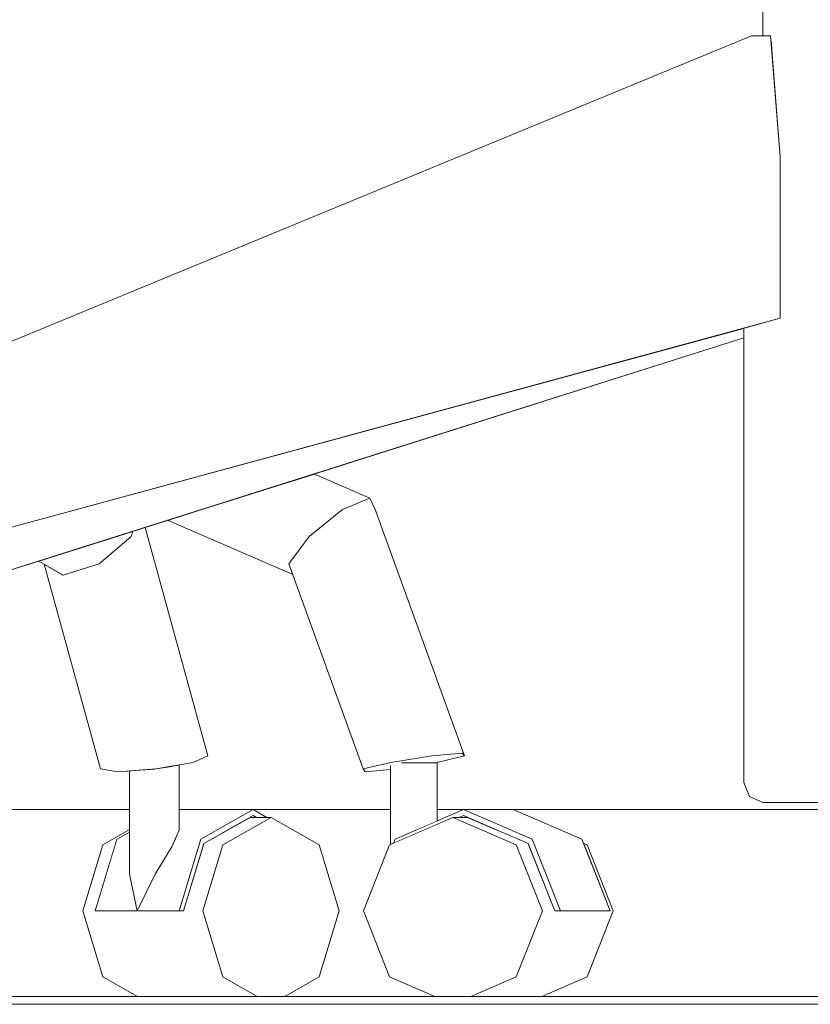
# Model space of a CAD drawing. Header units: millimetres. Extents: x -30280 to 309309, y -17460 to 4378.
# Tile 162 of 256: x 118495 to 118699, y -11436 to -11183. Entities that reach past the tile are written whole.
import ezdxf

# ---------------------------------------------------------------- set-up
doc = ezdxf.new("R2010")
doc.units = ezdxf.units.MM
doc.header["$MEASUREMENT"] = 0
doc.linetypes.add('Wipeout_Contour', pattern=[1000, 0, -1000])
doc.layers.add('P1_PLANTA PRIMERA_3_Nuevo_08_E_Envans secs', color=7, linetype='Continuous')
doc.layers.add('P1_PLANTA PRIMERA_3_Nuevo_09_EI_Mobiliari general', color=7, linetype='Continuous')
for name, color, linetype, lineweight in [('P1_PLANTA PRIMERA_3_Nuevo_08_E_Envans secs_Pluma_Nº__1', 7, 'Continuous', 5), ('P1_PLANTA PRIMERA_3_Nuevo_09_EI_Mobiliari general_Pluma_Nº__1', 7, 'Continuous', 5), ('P1_PLANTA PRIMERA_3_Nuevo_14_PAV_Soft Light Grey 0554_Pluma_Nº__29', 7, 'Continuous', 20)]:
    doc.layers.add(name, color=color, linetype=linetype, lineweight=lineweight)

msp = doc.modelspace()

# ---------------------------------------------------------------- linework, layer by layer
at = {"layer": 'P1_PLANTA PRIMERA_3_Nuevo_14_PAV_Soft Light Grey 0554_Pluma_Nº__29', "color": 7, "linetype": 'Continuous', "lineweight": 20}
msp.add_line((119789.91, -11436.05), (117627.06, -11436.05), dxfattribs=at)

# ---------------------------------------------------------------- wipeouts: each hides what was drawn before it
at = {"color": 254, "linetype": 'Wipeout_Contour', "lineweight": 0, "ltscale": 476871.748232}
msp.add_wipeout([(118701.27, -11145.92), (118686.36, -11145.92), (118686.36, -11187.37), (118701.27, -11187.37)], dxfattribs=at).dxf.layer = 'P1_PLANTA PRIMERA_3_Nuevo_09_EI_Mobiliari general'
at = {"color": 254, "linetype": 'Wipeout_Contour', "lineweight": 0, "ltscale": 476649.672682}
msp.add_wipeout([(118606.78, -11388.05), (118623.03, -11395.08), (118626.24, -11395.08), (118610.66, -11388.05)], dxfattribs=at).dxf.layer = 'P1_PLANTA PRIMERA_3_Nuevo_09_EI_Mobiliari general'
at = {"color": 254, "linetype": 'Wipeout_Contour', "lineweight": 0, "ltscale": 476735.726873}
msp.add_wipeout([(118623.03, -11429.02), (118641.23, -11429.02), (118647.96, -11412.05), (118629.76, -11412.05)], dxfattribs=at).dxf.layer = 'P1_PLANTA PRIMERA_3_Nuevo_09_EI_Mobiliari general'
at = {"color": 254, "linetype": 'Wipeout_Contour', "lineweight": 0, "ltscale": 476346.595239}
msp.add_wipeout([(118516.87, -11429.02), (118525.72, -11434.05), (118556.53, -11434.05), (118547.68, -11429.02)], dxfattribs=at).dxf.layer = 'P1_PLANTA PRIMERA_3_Nuevo_09_EI_Mobiliari general'

# ---------------------------------------------------------------- next in the draw order: wipeouts: each hides what was drawn before it
at = {"color": 254, "linetype": 'Wipeout_Contour', "lineweight": 0, "ltscale": 476882.19689}
msp.add_wipeout([(118701.27, -11187.37), (118688.39, -11187.37), (118688.51, -11188.88), (118699.37, -11188.88)], dxfattribs=at).dxf.layer = 'P1_PLANTA PRIMERA_3_Nuevo_09_EI_Mobiliari general'
at = {"color": 254, "linetype": 'Wipeout_Contour', "lineweight": 0, "ltscale": 476699.383676}
msp.add_wipeout([(118623.03, -11395.08), (118629.76, -11412.05), (118632.97, -11412.05), (118626.24, -11395.08)], dxfattribs=at).dxf.layer = 'P1_PLANTA PRIMERA_3_Nuevo_09_EI_Mobiliari general'
at = {"color": 254, "linetype": 'Wipeout_Contour', "lineweight": 0, "ltscale": 357568.638936}
msp.add_wipeout([(118640.41, -11395.08), (118647.15, -11412.05), (118641.23, -11395.08)], dxfattribs=at).dxf.layer = 'P1_PLANTA PRIMERA_3_Nuevo_09_EI_Mobiliari general'
at = {"color": 254, "linetype": 'Wipeout_Contour', "lineweight": 0, "ltscale": 476703.39203}
msp.add_wipeout([(118623.03, -11429.02), (118611.4, -11434.05), (118629.6, -11434.05), (118641.23, -11429.02)], dxfattribs=at).dxf.layer = 'P1_PLANTA PRIMERA_3_Nuevo_09_EI_Mobiliari general'

# ---------------------------------------------------------------- next in the draw order: wipeouts: each hides what was drawn before it
at = {"color": 254, "linetype": 'Wipeout_Contour', "lineweight": 0, "ltscale": 476880.802772}
msp.add_wipeout([(118699.37, -11188.88), (118688.51, -11188.88), (118688.8, -11192.55), (118698.58, -11192.55)], dxfattribs=at).dxf.layer = 'P1_PLANTA PRIMERA_3_Nuevo_09_EI_Mobiliari general'

# ---------------------------------------------------------------- next in the draw order: wipeouts: each hides what was drawn before it
at = {"color": 254, "linetype": 'Wipeout_Contour', "lineweight": 0, "ltscale": 834567.258067}
msp.add_wipeout([(118681.54, -11379.06), (118698.58, -11379.06), (118698.58, -11192.55), (118688.8, -11192.55), (118690.84, -11218.45), (118690.84, -11259.9), (118681.54, -11262.43)], dxfattribs=at).dxf.layer = 'P1_PLANTA PRIMERA_3_Nuevo_09_EI_Mobiliari general'

# ---------------------------------------------------------------- next in the draw order: wipeouts: each hides what was drawn before it
at = {"color": 254, "linetype": 'Wipeout_Contour', "lineweight": 0, "ltscale": 595610.479175}
msp.add_wipeout([(118451.16, -11283.27), (118460.98, -11280.21), (118688.39, -11187.37), (118686.95, -11187.37), (118672.73, -11191.8)], dxfattribs=at).dxf.layer = 'P1_PLANTA PRIMERA_3_Nuevo_09_EI_Mobiliari general'
at = {"color": 254, "linetype": 'Wipeout_Contour', "lineweight": 0, "ltscale": 476939.965012}
msp.add_wipeout([(118698.58, -11379.06), (118681.54, -11379.06), (118682.95, -11382.72), (118699.37, -11382.72)], dxfattribs=at).dxf.layer = 'P1_PLANTA PRIMERA_3_Nuevo_09_EI_Mobiliari general'

# ---------------------------------------------------------------- next in the draw order: wipeouts: each hides what was drawn before it
at = {"color": 254, "linetype": 'Wipeout_Contour', "lineweight": 0, "ltscale": 357621.621905}
msp.add_wipeout([(118683.48, -11187.37), (118672.73, -11191.8), (118686.95, -11187.37)], dxfattribs=at).dxf.layer = 'P1_PLANTA PRIMERA_3_Nuevo_09_EI_Mobiliari general'
at = {"color": 254, "linetype": 'Wipeout_Contour', "lineweight": 0, "ltscale": 476382.571854}
msp.add_wipeout([(118429.68, -11309.67), (118429.68, -11330.85), (118690.84, -11259.9), (118690.84, -11218.45)], dxfattribs=at).dxf.layer = 'P1_PLANTA PRIMERA_3_Nuevo_09_EI_Mobiliari general'
at = {"color": 254, "linetype": 'Wipeout_Contour', "lineweight": 0, "ltscale": 476948.390923}
msp.add_wipeout([(118699.37, -11382.72), (118682.95, -11382.72), (118686.36, -11384.24), (118701.27, -11384.24)], dxfattribs=at).dxf.layer = 'P1_PLANTA PRIMERA_3_Nuevo_09_EI_Mobiliari general'

# ---------------------------------------------------------------- next in the draw order: wipeouts: each hides what was drawn before it
at = {"color": 254, "linetype": 'Wipeout_Contour', "lineweight": 0, "ltscale": 357193.411248}
msp.add_wipeout([(118464.18, -11321.48), (118464.18, -11331.15), (118649.94, -11271.01)], dxfattribs=at).dxf.layer = 'P1_PLANTA PRIMERA_3_Nuevo_09_EI_Mobiliari general'

# ---------------------------------------------------------------- next in the draw order: wipeouts: each hides what was drawn before it
at = {"color": 254, "linetype": 'Wipeout_Contour', "lineweight": 0, "ltscale": 714642.200253}
msp.add_wipeout([(118464.18, -11331.15), (118470.03, -11330.56), (118472.21, -11331.15), (118681.54, -11264.95), (118681.54, -11262.43), (118649.94, -11271.01)], dxfattribs=at).dxf.layer = 'P1_PLANTA PRIMERA_3_Nuevo_09_EI_Mobiliari general'

# ---------------------------------------------------------------- next in the draw order: wipeouts: each hides what was drawn before it
at = {"color": 254, "linetype": 'Wipeout_Contour', "lineweight": 0, "ltscale": 476446.076219}
msp.add_wipeout([(118688.39, -11187.37), (118467.93, -11290.99), (118469.68, -11295.7), (118690.84, -11218.45)], dxfattribs=at).dxf.layer = 'P1_PLANTA PRIMERA_3_Nuevo_09_EI_Mobiliari general'
at = {"color": 254, "linetype": 'Wipeout_Contour', "lineweight": 0, "ltscale": 476554.714431}
msp.add_wipeout([(118609.71, -11372.27), (118586.8, -11309), (118585.47, -11306.11), (118609.17, -11371.58)], dxfattribs=at).dxf.layer = 'P1_PLANTA PRIMERA_3_Nuevo_09_EI_Mobiliari general'
at = {"color": 254, "linetype": 'Wipeout_Contour', "lineweight": 0, "ltscale": 595365.927146}
msp.add_wipeout([(118524.11, -11315.97), (118540.08, -11373.95), (118543.85, -11372.27), (118527.69, -11313.6), (118524.57, -11314.59)], dxfattribs=at).dxf.layer = 'P1_PLANTA PRIMERA_3_Nuevo_09_EI_Mobiliari general'

# ---------------------------------------------------------------- next in the draw order: linework, layer by layer
at = {"layer": 'P1_PLANTA PRIMERA_3_Nuevo_09_EI_Mobiliari general_Pluma_Nº__1', "color": 7, "linetype": 'Continuous', "lineweight": 5}
msp.add_line((118690.84, -11218.45), (118690.84, -11259.9), dxfattribs=at)

# ---------------------------------------------------------------- next in the draw order: wipeouts: each hides what was drawn before it
at = {"color": 254, "linetype": 'Wipeout_Contour', "lineweight": 0, "ltscale": 357216.586256}
msp.add_wipeout([(118688.39, -11187.37), (118460.98, -11280.21), (118467.93, -11290.99)], dxfattribs=at).dxf.layer = 'P1_PLANTA PRIMERA_3_Nuevo_09_EI_Mobiliari general'
at = {"color": 254, "linetype": 'Wipeout_Contour', "lineweight": 0, "ltscale": 476538.119449}
msp.add_wipeout([(118585.47, -11306.11), (118578.44, -11309), (118601.34, -11372.27), (118609.17, -11371.58)], dxfattribs=at).dxf.layer = 'P1_PLANTA PRIMERA_3_Nuevo_09_EI_Mobiliari general'
at = {"color": 254, "linetype": 'Wipeout_Contour', "lineweight": 0, "ltscale": 476278.330105}
msp.add_wipeout([(118540.08, -11373.95), (118524.11, -11315.97), (118515.94, -11322.94), (118530.45, -11375.63)], dxfattribs=at).dxf.layer = 'P1_PLANTA PRIMERA_3_Nuevo_09_EI_Mobiliari general'

# ---------------------------------------------------------------- next in the draw order: linework, layer by layer
at = {"layer": 'P1_PLANTA PRIMERA_3_Nuevo_09_EI_Mobiliari general_Pluma_Nº__1', "color": 7, "linetype": 'Continuous', "lineweight": 5}
msp.add_line((118688.39, -11187.37), (118690.84, -11218.45), dxfattribs=at)

# ---------------------------------------------------------------- next in the draw order: wipeouts: each hides what was drawn before it
at = {"color": 254, "linetype": 'Wipeout_Contour', "lineweight": 0, "ltscale": 2024373.459973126}
msp.add_wipeout([(118330.24, -11136.05), (118340.41, -11136.05), (118340.41, -11283.05), (118451.69, -11283.05), (118683.48, -11187.37), (118686.36, -11187.37), (118686.36, -11174.49), (118675.74, -11173.74), (118658.78, -11168.65), (118660.19, -11127.83), (118665.84, -11122.74), (118670.03, -11122.39), (118670.43, -11110.75), (118583.68, -11078.85), (118525.79, -11078.85), (118524.93, -11076.05), (118330.24, -11076.05)], dxfattribs=at).dxf.layer = 'P1_PLANTA PRIMERA_3_Nuevo_08_E_Envans secs'
at = {"color": 254, "linetype": 'Wipeout_Contour', "lineweight": 0, "ltscale": 476505.455574}
msp.add_wipeout([(118569.82, -11315.97), (118590.81, -11373.95), (118601.34, -11372.27), (118578.44, -11309)], dxfattribs=at).dxf.layer = 'P1_PLANTA PRIMERA_3_Nuevo_09_EI_Mobiliari general'
at = {"color": 254, "linetype": 'Wipeout_Contour', "lineweight": 0, "ltscale": 357187.838763}
msp.add_wipeout([(118522.72, -11315.17), (118524.11, -11315.97), (118524.57, -11314.59)], dxfattribs=at).dxf.layer = 'P1_PLANTA PRIMERA_3_Nuevo_09_EI_Mobiliari general'
at = {"color": 254, "linetype": 'Wipeout_Contour', "lineweight": 0, "ltscale": 476242.713207}
msp.add_wipeout([(118530.45, -11375.63), (118515.94, -11322.94), (118506.69, -11325.82), (118520.6, -11376.32)], dxfattribs=at).dxf.layer = 'P1_PLANTA PRIMERA_3_Nuevo_09_EI_Mobiliari general'
at = {"color": 254, "linetype": 'Wipeout_Contour', "lineweight": 0, "ltscale": 595405.695775}
msp.add_wipeout([(118534.69, -11374.89), (118534.69, -11395.44), (118535.29, -11394.03), (118536.43, -11391.37), (118536.43, -11374.59)], dxfattribs=at).dxf.layer = 'P1_PLANTA PRIMERA_3_Nuevo_09_EI_Mobiliari general'

# ---------------------------------------------------------------- next in the draw order: linework, layer by layer
at = {"layer": 'P1_PLANTA PRIMERA_3_Nuevo_09_EI_Mobiliari general_Pluma_Nº__1', "color": 7, "linetype": 'Continuous', "lineweight": 5}
for p, q in [((118686.36, -11145.92), (118686.36, -11187.37)), ((118683.48, -11187.37), (118688.39, -11187.37))]:
    msp.add_line(p, q, dxfattribs=at)

# ---------------------------------------------------------------- next in the draw order: wipeouts: each hides what was drawn before it
at = {"color": 254, "linetype": 'Wipeout_Contour', "lineweight": 0, "ltscale": 476448.632292}
msp.add_wipeout([(118571.07, -11299.88), (118563.16, -11302.39), (118578.44, -11309), (118585.47, -11306.11)], dxfattribs=at).dxf.layer = 'P1_PLANTA PRIMERA_3_Nuevo_09_EI_Mobiliari general'
at = {"color": 254, "linetype": 'Wipeout_Contour', "lineweight": 0, "ltscale": 476475.873331}
msp.add_wipeout([(118569.82, -11315.97), (118564.66, -11322.94), (118583.74, -11375.63), (118590.81, -11373.95)], dxfattribs=at).dxf.layer = 'P1_PLANTA PRIMERA_3_Nuevo_09_EI_Mobiliari general'
at = {"color": 254, "linetype": 'Wipeout_Contour', "lineweight": 0, "ltscale": 476214.507703}
msp.add_wipeout([(118506.69, -11325.82), (118501.81, -11323.05), (118516.29, -11375.63), (118520.6, -11376.32)], dxfattribs=at).dxf.layer = 'P1_PLANTA PRIMERA_3_Nuevo_09_EI_Mobiliari general'
at = {"color": 254, "linetype": 'Wipeout_Contour', "lineweight": 0, "ltscale": 476312.873581}
msp.add_wipeout([(118530.25, -11402.65), (118534.69, -11395.44), (118534.69, -11374.89), (118530.45, -11375.63)], dxfattribs=at).dxf.layer = 'P1_PLANTA PRIMERA_3_Nuevo_09_EI_Mobiliari general'

# ---------------------------------------------------------------- next in the draw order: wipeouts: each hides what was drawn before it
at = {"color": 254, "linetype": 'Wipeout_Contour', "lineweight": 0, "ltscale": 476412.376999}
msp.add_wipeout([(118548.87, -11306.9), (118569.82, -11315.97), (118578.44, -11309), (118563.16, -11302.39)], dxfattribs=at).dxf.layer = 'P1_PLANTA PRIMERA_3_Nuevo_09_EI_Mobiliari general'
at = {"color": 254, "linetype": 'Wipeout_Contour', "lineweight": 0, "ltscale": 476228.866221}
msp.add_wipeout([(118509.59, -11319.33), (118515.94, -11322.94), (118524.11, -11315.97), (118522.72, -11315.17)], dxfattribs=at).dxf.layer = 'P1_PLANTA PRIMERA_3_Nuevo_09_EI_Mobiliari general'
at = {"color": 254, "linetype": 'Wipeout_Contour', "lineweight": 0, "ltscale": 953116.503173}
msp.add_wipeout([(118590.81, -11373.95), (118583.74, -11375.63), (118590.73, -11375.75), (118590.73, -11374.73), (118593.57, -11374.05), (118602.01, -11374.05), (118609.71, -11372.27), (118601.34, -11372.27)], dxfattribs=at).dxf.layer = 'P1_PLANTA PRIMERA_3_Nuevo_09_EI_Mobiliari general'
at = {"color": 254, "linetype": 'Wipeout_Contour', "lineweight": 0, "ltscale": 476296.504279}
msp.add_wipeout([(118525.7, -11375.96), (118525.7, -11412.05), (118530.25, -11402.65), (118530.25, -11375.64)], dxfattribs=at).dxf.layer = 'P1_PLANTA PRIMERA_3_Nuevo_09_EI_Mobiliari general'

# ---------------------------------------------------------------- next in the draw order: linework, layer by layer
at = {"layer": 'P1_PLANTA PRIMERA_3_Nuevo_09_EI_Mobiliari general_Pluma_Nº__1', "color": 7, "linetype": 'Continuous', "lineweight": 5}
msp.add_line((118524.57, -11314.59), (118524.11, -11315.97), dxfattribs=at)

# ---------------------------------------------------------------- next in the draw order: wipeouts: each hides what was drawn before it
at = {"color": 254, "linetype": 'Wipeout_Contour', "lineweight": 0, "ltscale": 595453.437272}
msp.add_wipeout([(118536.58, -11310.79), (118564.66, -11322.94), (118569.82, -11315.97), (118548.87, -11306.9), (118540.5, -11309.55)], dxfattribs=at).dxf.layer = 'P1_PLANTA PRIMERA_3_Nuevo_09_EI_Mobiliari general'
at = {"color": 254, "linetype": 'Wipeout_Contour', "lineweight": 0, "ltscale": 476191.270357}
msp.add_wipeout([(118509.59, -11319.33), (118500.38, -11322.24), (118506.69, -11325.82), (118515.94, -11322.94)], dxfattribs=at).dxf.layer = 'P1_PLANTA PRIMERA_3_Nuevo_09_EI_Mobiliari general'
at = {"color": 254, "linetype": 'Wipeout_Contour', "lineweight": 0, "ltscale": 476582.262712}
msp.add_wipeout([(118598.86, -11374.05), (118598.86, -11390.66), (118602.47, -11389.09), (118602.47, -11374.05)], dxfattribs=at).dxf.layer = 'P1_PLANTA PRIMERA_3_Nuevo_09_EI_Mobiliari general'
at = {"color": 254, "linetype": 'Wipeout_Contour', "lineweight": 0, "ltscale": 476283.536405}
msp.add_wipeout([(118523.71, -11402.65), (118525.7, -11412.05), (118525.7, -11375.96), (118523.71, -11376.11)], dxfattribs=at).dxf.layer = 'P1_PLANTA PRIMERA_3_Nuevo_09_EI_Mobiliari general'

# ---------------------------------------------------------------- next in the draw order: wipeouts: each hides what was drawn before it
at = {"color": 254, "linetype": 'Wipeout_Contour', "lineweight": 0, "ltscale": 476356.395826}
msp.add_wipeout([(118533.49, -11311.77), (118565.66, -11325.68), (118564.66, -11322.94), (118536.58, -11310.79)], dxfattribs=at).dxf.layer = 'P1_PLANTA PRIMERA_3_Nuevo_09_EI_Mobiliari general'
at = {"color": 254, "linetype": 'Wipeout_Contour', "lineweight": 0, "ltscale": 476565.736941}
msp.add_wipeout([(118593.99, -11374.05), (118593.99, -11392.76), (118598.86, -11390.66), (118598.86, -11374.05)], dxfattribs=at).dxf.layer = 'P1_PLANTA PRIMERA_3_Nuevo_09_EI_Mobiliari general'
at = {"color": 254, "linetype": 'Wipeout_Contour', "lineweight": 0, "ltscale": 476314.564517}
msp.add_wipeout([(118516.87, -11429.02), (118547.68, -11429.02), (118542.56, -11412.05), (118511.75, -11412.05)], dxfattribs=at).dxf.layer = 'P1_PLANTA PRIMERA_3_Nuevo_09_EI_Mobiliari general'

# ---------------------------------------------------------------- next in the draw order: wipeouts: each hides what was drawn before it
at = {"color": 254, "linetype": 'Wipeout_Contour', "lineweight": 0, "ltscale": 595688.187653}
msp.add_wipeout([(118590.73, -11374.73), (118590.73, -11394.99), (118591.9, -11393.67), (118593.99, -11392.76), (118593.99, -11374.05)], dxfattribs=at).dxf.layer = 'P1_PLANTA PRIMERA_3_Nuevo_09_EI_Mobiliari general'
at = {"color": 254, "linetype": 'Wipeout_Contour', "lineweight": 0, "ltscale": 476253.023082}
msp.add_wipeout([(118516.87, -11395.08), (118511.75, -11412.05), (118514.92, -11412.05), (118520.04, -11395.08)], dxfattribs=at).dxf.layer = 'P1_PLANTA PRIMERA_3_Nuevo_09_EI_Mobiliari general'
at = {"color": 254, "linetype": 'Wipeout_Contour', "lineweight": 0, "ltscale": 595448.493907}
msp.add_wipeout([(118542.62, -11395.33), (118537.58, -11412.05), (118542.56, -11412.05), (118547.68, -11395.08), (118542.7, -11395.08)], dxfattribs=at).dxf.layer = 'P1_PLANTA PRIMERA_3_Nuevo_09_EI_Mobiliari general'

# ---------------------------------------------------------------- next in the draw order: wipeouts: each hides what was drawn before it
at = {"color": 254, "linetype": 'Wipeout_Contour', "lineweight": 0, "ltscale": 595478.934534}
msp.add_wipeout([(118542.7, -11395.08), (118547.68, -11395.08), (118560.05, -11388.05), (118554.55, -11388.05), (118542.8, -11394.73)], dxfattribs=at).dxf.layer = 'P1_PLANTA PRIMERA_3_Nuevo_09_EI_Mobiliari general'
at = {"color": 254, "linetype": 'Wipeout_Contour', "lineweight": 0, "ltscale": 1072392.779358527}
msp.add_wipeout([(118583.79, -11412.05), (118590.52, -11429.02), (118602.15, -11434.05), (118611.4, -11434.05), (118623.03, -11429.02), (118629.76, -11412.05), (118623.03, -11395.08), (118606.78, -11388.05), (118590.52, -11395.08)], dxfattribs=at).dxf.layer = 'P1_PLANTA PRIMERA_3_Nuevo_09_EI_Mobiliari general'
at = {"color": 254, "linetype": 'Wipeout_Contour', "lineweight": 0, "ltscale": 595336.14834}
msp.add_wipeout([(118523.71, -11391.19), (118516.87, -11395.08), (118520.04, -11395.08), (118520.47, -11393.67), (118523.71, -11391.82)], dxfattribs=at).dxf.layer = 'P1_PLANTA PRIMERA_3_Nuevo_09_EI_Mobiliari general'

# ---------------------------------------------------------------- next in the draw order: wipeouts: each hides what was drawn before it
at = {"color": 254, "linetype": 'Wipeout_Contour', "lineweight": 0, "ltscale": 476680.920312}
msp.add_wipeout([(118609.51, -11386.05), (118627.11, -11393.67), (118639.85, -11393.67), (118622.25, -11386.05)], dxfattribs=at).dxf.layer = 'P1_PLANTA PRIMERA_3_Nuevo_09_EI_Mobiliari general'
at = {"color": 254, "linetype": 'Wipeout_Contour', "lineweight": 0, "ltscale": 1071974.158670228}
msp.add_wipeout([(118542.56, -11412.05), (118547.68, -11429.02), (118556.53, -11434.05), (118563.57, -11434.05), (118572.41, -11429.02), (118577.54, -11412.05), (118572.41, -11395.08), (118560.05, -11388.05), (118547.68, -11395.08)], dxfattribs=at).dxf.layer = 'P1_PLANTA PRIMERA_3_Nuevo_09_EI_Mobiliari general'
at = {"color": 254, "linetype": 'Wipeout_Contour', "lineweight": 0, "ltscale": 595344.171969}
msp.add_wipeout([(118514.92, -11412.05), (118525.7, -11412.05), (118523.71, -11402.65), (118523.71, -11393.67), (118520.47, -11393.67)], dxfattribs=at).dxf.layer = 'P1_PLANTA PRIMERA_3_Nuevo_09_EI_Mobiliari general'

# ---------------------------------------------------------------- next in the draw order: wipeouts: each hides what was drawn before it
at = {"color": 254, "linetype": 'Wipeout_Contour', "lineweight": 0, "ltscale": 357206.407623}
msp.add_wipeout([(118520.47, -11393.67), (118523.71, -11393.67), (118523.71, -11391.82)], dxfattribs=at).dxf.layer = 'P1_PLANTA PRIMERA_3_Nuevo_09_EI_Mobiliari general'
at = {"color": 254, "linetype": 'Wipeout_Contour', "lineweight": 0, "ltscale": 714486.913434}
msp.add_wipeout([(118525.7, -11412.05), (118536.48, -11412.05), (118542.03, -11393.67), (118535.35, -11393.67), (118534.69, -11395.44), (118530.25, -11402.65)], dxfattribs=at).dxf.layer = 'P1_PLANTA PRIMERA_3_Nuevo_09_EI_Mobiliari general'
at = {"color": 254, "linetype": 'Wipeout_Contour', "lineweight": 0, "ltscale": 476735.465926}
msp.add_wipeout([(118639.85, -11393.67), (118627.11, -11393.67), (118634.41, -11412.05), (118647.15, -11412.05)], dxfattribs=at).dxf.layer = 'P1_PLANTA PRIMERA_3_Nuevo_09_EI_Mobiliari general'

# ---------------------------------------------------------------- next in the draw order: linework, layer by layer
at = {"layer": 'P1_PLANTA PRIMERA_3_Nuevo_09_EI_Mobiliari general_Pluma_Nº__1', "color": 7, "linetype": 'Continuous', "lineweight": 5}
msp.add_line((118534.69, -11395.44), (118530.25, -11402.65), dxfattribs=at)

# ---------------------------------------------------------------- next in the draw order: wipeouts: each hides what was drawn before it
at = {"color": 254, "linetype": 'Wipeout_Contour', "lineweight": 0, "ltscale": 1309479.187174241}
msp.add_wipeout([(118460.02, -11429.09), (118451.57, -11434.05), (118525.72, -11434.05), (118516.87, -11429.02), (118511.75, -11412.05), (118516.87, -11395.08), (118523.71, -11391.19), (118523.71, -11386.05), (118473.4, -11386.05), (118477.41, -11399.78), (118468.84, -11429.09)], dxfattribs=at).dxf.layer = 'P1_PLANTA PRIMERA_3_Nuevo_08_E_Envans secs'
at = {"color": 254, "linetype": 'Wipeout_Contour', "lineweight": 0, "ltscale": 714518.919025}
msp.add_wipeout([(118535.35, -11393.67), (118542.03, -11393.67), (118555.43, -11386.05), (118536.43, -11386.05), (118536.43, -11391.37), (118535.52, -11393.5)], dxfattribs=at).dxf.layer = 'P1_PLANTA PRIMERA_3_Nuevo_09_EI_Mobiliari general'
at = {"color": 254, "linetype": 'Wipeout_Contour', "lineweight": 0, "ltscale": 1191598.758120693}
msp.add_wipeout([(118591.51, -11394.65), (118606.78, -11388.05), (118608.35, -11388.05), (118609.51, -11387.55), (118626.1, -11394.73), (118632.97, -11412.05), (118634.41, -11412.05), (118627.11, -11393.67), (118609.51, -11386.05), (118591.9, -11393.67)], dxfattribs=at).dxf.layer = 'P1_PLANTA PRIMERA_3_Nuevo_09_EI_Mobiliari general'

# ---------------------------------------------------------------- next in the draw order: linework, layer by layer
at = {"layer": 'P1_PLANTA PRIMERA_3_Nuevo_09_EI_Mobiliari general_Pluma_Nº__1', "color": 7, "linetype": 'Continuous', "lineweight": 5}
for p, q in [((118516.87, -11395.08), (118523.71, -11391.19)), ((118520.47, -11393.67), (118523.71, -11391.82)), ((118514.92, -11412.05), (118520.47, -11393.67)), ((118511.75, -11412.05), (118516.87, -11395.08)), ((118525.7, -11412.05), (118523.71, -11402.65)), ((118530.25, -11402.65), (118525.7, -11412.05)), ((118516.87, -11429.02), (118511.75, -11412.05)), ((118525.72, -11434.05), (118516.87, -11429.02))]:
    msp.add_line(p, q, dxfattribs=at)

# ---------------------------------------------------------------- next in the draw order: wipeouts: each hides what was drawn before it
at = {"color": 254, "linetype": 'Wipeout_Contour', "lineweight": 0, "ltscale": 1904469.572431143}
msp.add_wipeout([(118472.15, -11337.61), (118464.27, -11337.61), (118464.27, -11347.97), (118466.24, -11347.97), (118466.24, -11368.95), (118468.84, -11370.48), (118473.4, -11386.05), (118523.71, -11386.05), (118523.71, -11376.11), (118520.6, -11376.32), (118516.29, -11375.63), (118501.81, -11323.05), (118500.38, -11322.24), (118475.1, -11330.23), (118475.1, -11334.5), (118472.15, -11334.5)], dxfattribs=at).dxf.layer = 'P1_PLANTA PRIMERA_3_Nuevo_08_E_Envans secs'
at = {"color": 254, "linetype": 'Wipeout_Contour', "lineweight": 0, "ltscale": 1670058.15312612}
msp.add_wipeout([(118844.81, -11386.05), (118622.25, -11386.05), (118639.85, -11393.67), (118640.25, -11394.65), (118641.23, -11395.08), (118647.96, -11412.05), (118641.23, -11429.02), (118629.6, -11434.05), (118855.66, -11434.05), (118851, -11429.09), (118847.9, -11429.09), (118847.25, -11425.1), (118846.56, -11424.35), (118842.6, -11399.78)], dxfattribs=at).dxf.layer = 'P1_PLANTA PRIMERA_3_Nuevo_08_E_Envans secs'
at = {"color": 254, "linetype": 'Wipeout_Contour', "lineweight": 0, "ltscale": 952756.097273}
msp.add_wipeout([(118536.48, -11412.05), (118537.58, -11412.05), (118542.8, -11394.73), (118555.43, -11387.55), (118556.31, -11388.05), (118558.95, -11388.05), (118555.43, -11386.05), (118542.03, -11393.67)], dxfattribs=at).dxf.layer = 'P1_PLANTA PRIMERA_3_Nuevo_09_EI_Mobiliari general'

# ---------------------------------------------------------------- next in the draw order: linework, layer by layer
at = {"layer": 'P1_PLANTA PRIMERA_3_Nuevo_08_E_Envans secs_Pluma_Nº__1', "color": 7, "linetype": 'Continuous', "lineweight": 5}
msp.add_line((118523.71, -11386.05), (118473.4, -11386.05), dxfattribs=at)
at = {"layer": 'P1_PLANTA PRIMERA_3_Nuevo_09_EI_Mobiliari general_Pluma_Nº__1', "color": 7, "linetype": 'Continuous', "lineweight": 5}
for p, q in [((118524.11, -11315.97), (118515.94, -11322.94)), ((118506.69, -11325.82), (118500.38, -11322.24)), ((118516.29, -11375.63), (118501.81, -11323.05)), ((118515.94, -11322.94), (118506.69, -11325.82)), ((118520.6, -11376.33), (118516.29, -11375.63)), ((118523.71, -11402.65), (118523.71, -11376.11)), ((118536.43, -11391.37), (118535.52, -11393.5)), ((118535.52, -11393.5), (118534.69, -11395.44)), ((118536.48, -11412.05), (118542.03, -11393.67)), ((118627.11, -11393.67), (118634.41, -11412.05)), ((118639.85, -11393.67), (118647.15, -11412.05)), ((118542.8, -11394.73), (118537.58, -11412.05)), ((118542.56, -11412.05), (118547.68, -11395.08)), ((118623.03, -11395.08), (118629.76, -11412.05)), ((118632.97, -11412.05), (118626.1, -11394.73)), ((118640.25, -11394.65), (118641.23, -11395.08)), ((118641.23, -11395.08), (118647.96, -11412.05)), ((118514.92, -11412.05), (118536.48, -11412.05)), ((118537.58, -11412.05), (118536.48, -11412.05)), ((118547.68, -11429.02), (118542.56, -11412.05)), ((118629.76, -11412.05), (118623.03, -11429.02)), ((118634.41, -11412.05), (118632.97, -11412.05)), ((118647.15, -11412.05), (118634.41, -11412.05)), ((118647.96, -11412.05), (118641.23, -11429.02)), ((118623.03, -11429.02), (118611.4, -11434.05)), ((118641.23, -11429.02), (118629.6, -11434.05))]:
    msp.add_line(p, q, dxfattribs=at)

# ---------------------------------------------------------------- next in the draw order: wipeouts: each hides what was drawn before it
at = {"color": 254, "linetype": 'Wipeout_Contour', "lineweight": 0, "ltscale": 1429487.985620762}
msp.add_wipeout([(118555.43, -11386.05), (118558.95, -11388.05), (118560.05, -11388.05), (118572.41, -11395.08), (118577.54, -11412.05), (118572.41, -11429.02), (118563.57, -11434.05), (118602.15, -11434.05), (118590.52, -11429.02), (118583.79, -11412.05), (118590.52, -11395.08), (118590.73, -11386.05)], dxfattribs=at).dxf.layer = 'P1_PLANTA PRIMERA_3_Nuevo_08_E_Envans secs'

# ---------------------------------------------------------------- next in the draw order: linework, layer by layer
at = {"layer": 'P1_PLANTA PRIMERA_3_Nuevo_09_EI_Mobiliari general_Pluma_Nº__1', "color": 7, "linetype": 'Continuous', "lineweight": 5}
for p, q in [((118555.43, -11387.55), (118542.8, -11394.73)), ((118547.68, -11395.08), (118560.05, -11388.05)), ((118554.55, -11388.05), (118560.05, -11388.05)), ((118556.31, -11388.05), (118555.43, -11387.55)), ((118560.05, -11388.05), (118572.41, -11395.08)), ((118591.51, -11394.65), (118591.9, -11393.67)), ((118572.41, -11395.08), (118577.54, -11412.05)), ((118583.79, -11412.05), (118590.52, -11395.08)), ((118577.54, -11412.05), (118572.41, -11429.02)), ((118590.52, -11429.02), (118583.79, -11412.05)), ((118556.53, -11434.05), (118547.68, -11429.02)), ((118572.41, -11429.02), (118563.57, -11434.05)), ((118602.15, -11434.05), (118590.52, -11429.02))]:
    msp.add_line(p, q, dxfattribs=at)
at = {"layer": 'P1_PLANTA PRIMERA_3_Nuevo_14_PAV_Soft Light Grey 0554_Pluma_Nº__29', "color": 7, "linetype": 'Continuous', "lineweight": 20}
msp.add_line((119778.54, -11434.05), (117627.06, -11434.05), dxfattribs=at)

# ---------------------------------------------------------------- next in the draw order: wipeouts: each hides what was drawn before it
at = {"color": 254, "linetype": 'Wipeout_Contour', "lineweight": 0, "ltscale": 1190980.004893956}
msp.add_wipeout([(118533.49, -11311.77), (118527.69, -11313.6), (118543.85, -11372.27), (118540.08, -11373.95), (118536.43, -11374.59), (118536.43, -11386.05), (118590.73, -11386.05), (118590.73, -11375.75), (118584.27, -11376.32), (118565.66, -11325.68)], dxfattribs=at).dxf.layer = 'P1_PLANTA PRIMERA_3_Nuevo_08_E_Envans secs'
at = {"color": 254, "linetype": 'Wipeout_Contour', "lineweight": 0, "ltscale": 357451.49852}
msp.add_wipeout([(118609.51, -11386.05), (118602.72, -11386.05), (118602.72, -11388.99)], dxfattribs=at).dxf.layer = 'P1_PLANTA PRIMERA_3_Nuevo_08_E_Envans secs'

# ---------------------------------------------------------------- next in the draw order: linework, layer by layer
at = {"layer": 'P1_PLANTA PRIMERA_3_Nuevo_09_EI_Mobiliari general_Pluma_Nº__1', "color": 7, "linetype": 'Continuous', "lineweight": 5}
for p, q in [((118565.66, -11325.68), (118533.49, -11311.77)), ((118543.85, -11372.27), (118527.69, -11313.6)), ((118540.08, -11373.95), (118530.45, -11375.63)), ((118543.85, -11372.27), (118540.08, -11373.95)), ((118530.45, -11375.63), (118520.6, -11376.33)), ((118536.43, -11391.37), (118536.43, -11374.59)), ((118536.43, -11386.05), (118555.43, -11386.05)), ((118542.03, -11393.67), (118555.43, -11386.05)), ((118555.43, -11386.05), (118558.95, -11388.05)), ((118590.52, -11395.08), (118606.78, -11388.05)), ((118606.78, -11388.05), (118623.03, -11395.08)), ((118610.66, -11388.05), (118606.78, -11388.05)), ((118609.51, -11387.55), (118608.35, -11388.05)), ((118626.1, -11394.73), (118609.51, -11387.55))]:
    msp.add_line(p, q, dxfattribs=at)

# ---------------------------------------------------------------- next in the draw order: wipeouts: each hides what was drawn before it
at = {"color": 254, "linetype": 'Wipeout_Contour', "lineweight": 0, "ltscale": 3459547.983791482}
msp.add_wipeout([(118681.54, -11264.95), (118571.07, -11299.88), (118585.47, -11306.11), (118586.8, -11309), (118609.71, -11372.27), (118602.64, -11373.95), (118602.72, -11386.05), (118844.81, -11386.05), (118846.56, -11375.21), (118847.25, -11374.47), (118847.9, -11370.48), (118855.87, -11361.98), (118855.87, -11347.97), (118857.72, -11347.97), (118857.72, -11337.61), (118850.35, -11337.61), (118850.35, -11334.5), (118847.58, -11334.5), (118847.58, -11327.81), (118783.5, -11291.65), (118783.5, -11315.93), (118769.6, -11315.31), (118758.72, -11303.5), (118758.72, -11379.06), (118757.31, -11382.72), (118753.9, -11384.24), (118686.36, -11384.24), (118682.95, -11382.72), (118681.54, -11379.06)], dxfattribs=at).dxf.layer = 'P1_PLANTA PRIMERA_3_Nuevo_08_E_Envans secs'

# ---------------------------------------------------------------- next in the draw order: linework, layer by layer
at = {"layer": 'P1_PLANTA PRIMERA_3_Nuevo_08_E_Envans secs_Pluma_Nº__1', "color": 7, "linetype": 'Continuous', "lineweight": 5}
for p, q in [((118590.73, -11386.05), (118555.43, -11386.05)), ((118609.51, -11386.05), (118602.72, -11386.05)), ((118844.81, -11386.05), (118622.25, -11386.05))]:
    msp.add_line(p, q, dxfattribs=at)
at = {"layer": 'P1_PLANTA PRIMERA_3_Nuevo_09_EI_Mobiliari general_Pluma_Nº__1', "color": 7, "linetype": 'Continuous', "lineweight": 5}
for p, q in [((118683.48, -11187.37), (118419.92, -11296.17)), ((118690.84, -11259.9), (118429.68, -11330.85)), ((118681.54, -11262.43), (118681.54, -11379.06)), ((118681.54, -11264.95), (118472.21, -11331.15)), ((118585.47, -11306.11), (118571.08, -11299.88)), ((118585.47, -11306.11), (118578.44, -11309)), ((118586.8, -11309), (118585.47, -11306.11)), ((118578.44, -11309), (118569.82, -11315.97)), ((118609.71, -11372.27), (118586.8, -11309)), ((118569.82, -11315.97), (118564.66, -11322.94)), ((118583.74, -11375.63), (118564.66, -11322.94)), ((118609.17, -11371.58), (118601.34, -11372.27)), ((118609.71, -11372.27), (118609.17, -11371.58)), ((118590.81, -11373.95), (118583.74, -11375.63)), ((118601.34, -11372.27), (118590.81, -11373.95)), ((118593.99, -11374.05), (118593.57, -11374.05)), ((118598.86, -11374.05), (118593.99, -11374.05)), ((118602.47, -11374.05), (118598.86, -11374.05)), ((118602.01, -11374.05), (118602.64, -11373.95)), ((118602.72, -11374.05), (118602.47, -11374.05)), ((118602.64, -11373.95), (118609.71, -11372.27)), ((118602.72, -11388.99), (118602.72, -11374.05)), ((118583.74, -11375.63), (118584.27, -11376.32)), ((118584.27, -11376.32), (118590.73, -11375.75)), ((118590.73, -11394.99), (118590.73, -11374.73)), ((118681.54, -11379.06), (118682.95, -11382.72)), ((118682.95, -11382.72), (118686.36, -11384.24)), ((118701.27, -11384.24), (118686.36, -11384.24)), ((118591.9, -11393.67), (118609.51, -11386.05)), ((118609.51, -11386.05), (118627.11, -11393.67)), ((118622.25, -11386.05), (118609.51, -11386.05)), ((118622.25, -11386.05), (118639.85, -11393.67))]:
    msp.add_line(p, q, dxfattribs=at)

doc.saveas('drawing.dxf')
